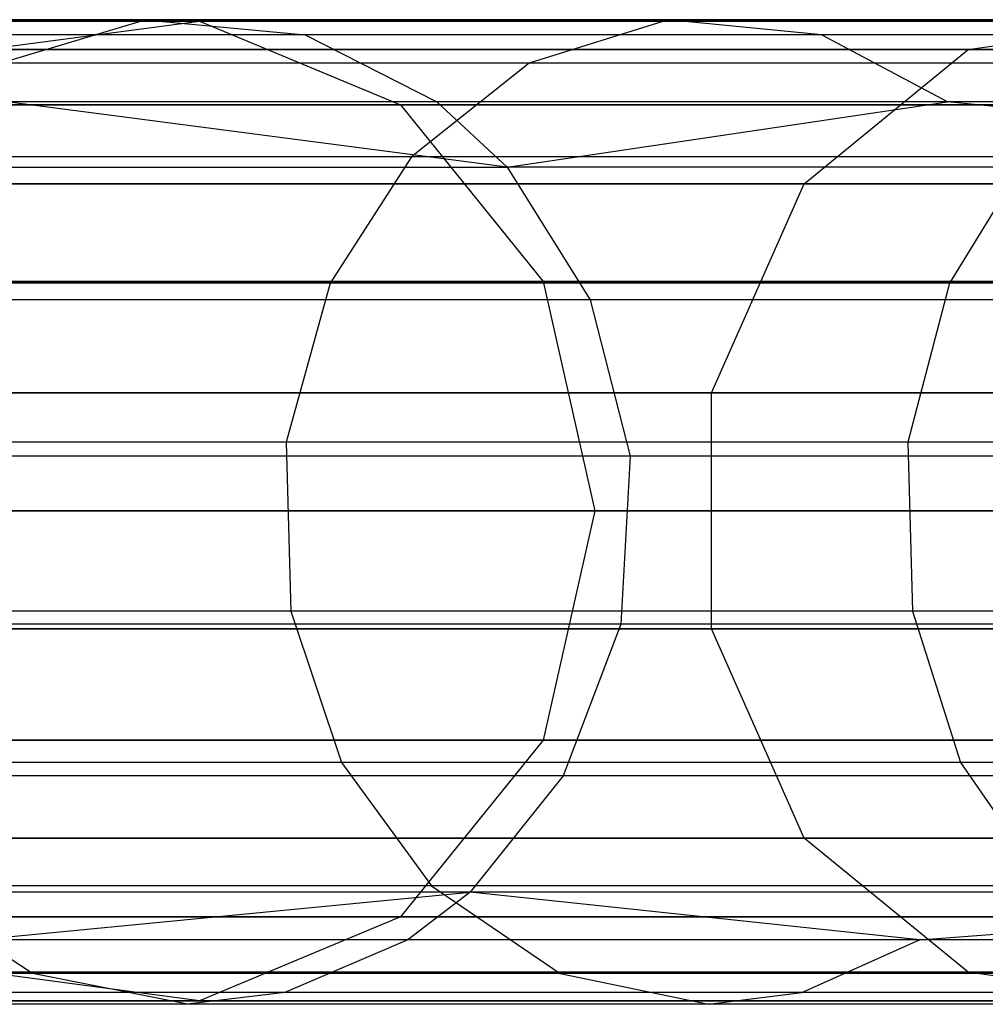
# Model space of a CAD drawing. Extents: x 0.3 to 7.1, y -3.38 to 3.38.
# Tile 94 of 256: x 0.63 to 0.83, y -0.1 to 0.1. Entities that reach past the tile are written whole.
import ezdxf

# ---------------------------------------------------------------- set-up
doc = ezdxf.new("R2010")
doc.units = 0
doc.header["$LTSCALE"] = 2.54
doc.layers.get('0').update_dxf_attribs({"linetype": 'CONTINUOUS'})

# ---------------------------------------------------------------- blocks, each defined once
blk = doc.blocks.new('SINGLES_B_BB_STL')
at = {"color": 0}
for p, q in [((0.52439, 0.09927, 16.15306), (0.66728, 0.09927, 15.76553)), ((0.52439, 0.09927, 16.15306), (0.66728, 0.09927, 15.76553)), ((0.66728, 0.09927, 12.49574), (0.52439, 0.09927, 12.10821)), ((0.66728, 0.09927, 12.49574), (0.52439, 0.09927, 12.10821)), ((0.65628, 0.09955, 40.28537), (0.56699, 0.09955, 40.07597)), ((0.65628, 0.09955, 40.28537), (0.56699, 0.09955, 40.07597)), ((0.62397, 0.0935, 15.74599), (0.66728, 0.09927, 15.76553)), ((0.62397, 0.0935, 15.74599), (0.66728, 0.09927, 15.76553)), ((0.62397, 0.0935, 12.51528), (0.66728, 0.09927, 12.49574)), ((0.62397, 0.0935, 12.51528), (0.66728, 0.09927, 12.49574)), ((0.62691, 0.09073, 40.29934), (0.65628, 0.09955, 40.28537)), ((0.62691, 0.09073, 40.29934), (0.65628, 0.09955, 40.28537)), ((0.65628, 0.09955, 40.28537), (0.68873, 0.09645, 40.26994)), ((0.76231, 0.09955, 40.48675), (0.65628, 0.09955, 40.28537)), ((0.65628, 0.09955, 40.28537), (0.68873, 0.09645, 40.26994)), ((0.76231, 0.09955, 40.48675), (0.65628, 0.09955, 40.28537)), ((0.66728, 0.09927, 15.76553), (0.86332, 0.09927, 15.40198)), ((0.66728, 0.09927, 15.76553), (0.86332, 0.09927, 15.40198)), ((0.66728, 0.09927, 15.76553), (0.70807, 0.0823, 15.78394)), ((0.66728, 0.09927, 15.76553), (0.70807, 0.0823, 15.78394)), ((0.66728, 0.09927, 12.49574), (0.70807, 0.0823, 12.47733)), ((0.86332, 0.09927, 12.85928), (0.66728, 0.09927, 12.49574)), ((0.86332, 0.09927, 12.85928), (0.66728, 0.09927, 12.49574)), ((0.66728, 0.09927, 12.49574), (0.70807, 0.0823, 12.47733)), ((0.76231, 0.09955, 40.48675), (0.73417, 0.09073, 40.50306)), ((0.76231, 0.09955, 40.48675), (0.73417, 0.09073, 40.50306)), ((0.88442, 0.09955, 40.67878), (0.76231, 0.09955, 40.48675)), ((0.79339, 0.09645, 40.46872), (0.76231, 0.09955, 40.48675)), ((0.88442, 0.09955, 40.67878), (0.76231, 0.09955, 40.48675)), ((0.79339, 0.09645, 40.46872), (0.76231, 0.09955, 40.48675)), ((0.82319, 0.0935, 15.37654), (0.86332, 0.09927, 15.40198)), ((0.82319, 0.0935, 15.37654), (0.86332, 0.09927, 15.40198)), ((0.82319, 0.0935, 12.88473), (0.86332, 0.09927, 12.85928)), ((0.82319, 0.0935, 12.88473), (0.86332, 0.09927, 12.85928)), ((0.68873, 0.09645, 40.26994), (0.6006, 0.09645, 40.06325)), ((0.68873, 0.09645, 40.26994), (0.6006, 0.09645, 40.06325)), ((0.68873, 0.09645, 40.26994), (0.71541, 0.08288, 40.25726)), ((0.79339, 0.09645, 40.46872), (0.68873, 0.09645, 40.26994)), ((0.68873, 0.09645, 40.26994), (0.71541, 0.08288, 40.25726)), ((0.79339, 0.09645, 40.46872), (0.68873, 0.09645, 40.26994)), ((0.91393, 0.09645, 40.65827), (0.79339, 0.09645, 40.46872)), ((0.81894, 0.08288, 40.45389), (0.79339, 0.09645, 40.46872)), ((0.91393, 0.09645, 40.65827), (0.79339, 0.09645, 40.46872)), ((0.81894, 0.08288, 40.45389), (0.79339, 0.09645, 40.46872)), ((0.62397, 0.0935, 15.74599), (0.82319, 0.0935, 15.37654)), ((0.62397, 0.0935, 15.74599), (0.82319, 0.0935, 15.37654)), ((0.82319, 0.0935, 12.88473), (0.62397, 0.0935, 12.51528)), ((0.82319, 0.0935, 12.88473), (0.62397, 0.0935, 12.51528)), ((0.78993, 0.06631, 15.35544), (0.82319, 0.0935, 15.37654)), ((0.78993, 0.06631, 15.35544), (0.82319, 0.0935, 15.37654)), ((0.78993, 0.06631, 12.90583), (0.82319, 0.0935, 12.88473)), ((0.78993, 0.06631, 12.90583), (0.82319, 0.0935, 12.88473)), ((0.82319, 0.0935, 15.37654), (1.07245, 0.0935, 15.03882)), ((0.82319, 0.0935, 15.37654), (1.07245, 0.0935, 15.03882)), ((1.07245, 0.0935, 13.22244), (0.82319, 0.0935, 12.88473)), ((1.07245, 0.0935, 13.22244), (0.82319, 0.0935, 12.88473)), ((0.73417, 0.09073, 40.50306), (0.62691, 0.09073, 40.29934)), ((0.73417, 0.09073, 40.50306), (0.62691, 0.09073, 40.29934)), ((0.73417, 0.09073, 40.50306), (0.71031, 0.07178, 40.51691)), ((0.73417, 0.09073, 40.50306), (0.71031, 0.07178, 40.51691)), ((0.85772, 0.09073, 40.69735), (0.73417, 0.09073, 40.50306)), ((0.85772, 0.09073, 40.69735), (0.73417, 0.09073, 40.50306)), ((0.56737, 0.0823, 16.16554), (0.70807, 0.0823, 15.78394)), ((0.56737, 0.0823, 16.16554), (0.70807, 0.0823, 15.78394)), ((0.70807, 0.0823, 12.47733), (0.56737, 0.0823, 12.09573)), ((0.70807, 0.0823, 12.47733), (0.56737, 0.0823, 12.09573)), ((0.71541, 0.08288, 40.25726), (0.62822, 0.08288, 40.05279)), ((0.72965, 0.06968, 40.25049), (0.62822, 0.08288, 40.05279)), ((0.71541, 0.08288, 40.25726), (0.62822, 0.08288, 40.05279)), ((0.72965, 0.06968, 40.25049), (0.62822, 0.08288, 40.05279)), ((0.70807, 0.0823, 15.78394), (0.90111, 0.0823, 15.42595)), ((0.70807, 0.0823, 15.78394), (0.90111, 0.0823, 15.42595)), ((0.70807, 0.0823, 15.78394), (0.737, 0.04647, 15.79699)), ((0.70807, 0.0823, 15.78394), (0.737, 0.04647, 15.79699)), ((0.70807, 0.0823, 12.47733), (0.737, 0.04647, 12.46428)), ((0.90111, 0.0823, 12.83532), (0.70807, 0.0823, 12.47733)), ((0.90111, 0.0823, 12.83532), (0.70807, 0.0823, 12.47733)), ((0.70807, 0.0823, 12.47733), (0.737, 0.04647, 12.46428)), ((0.81894, 0.08288, 40.45389), (0.71541, 0.08288, 40.25726)), ((0.81894, 0.08288, 40.45389), (0.71541, 0.08288, 40.25726)), ((0.72965, 0.06968, 40.25049), (0.71541, 0.08288, 40.25726)), ((0.72965, 0.06968, 40.25049), (0.71541, 0.08288, 40.25726)), ((0.72965, 0.06968, 40.25049), (0.81894, 0.08288, 40.45389)), ((0.72965, 0.06968, 40.25049), (0.81894, 0.08288, 40.45389)), ((0.93818, 0.08288, 40.64141), (0.81894, 0.08288, 40.45389)), ((0.93818, 0.08288, 40.64141), (0.81894, 0.08288, 40.45389)), ((0.95113, 0.06968, 40.63241), (0.81894, 0.08288, 40.45389)), ((0.95113, 0.06968, 40.63241), (0.81894, 0.08288, 40.45389)), ((0.71031, 0.07178, 40.51691), (0.60199, 0.07178, 40.31118)), ((0.71031, 0.07178, 40.51691), (0.60199, 0.07178, 40.31118)), ((0.71031, 0.07178, 40.51691), (0.69379, 0.04613, 40.52649)), ((0.71031, 0.07178, 40.51691), (0.69379, 0.04613, 40.52649)), ((0.83507, 0.07178, 40.7131), (0.71031, 0.07178, 40.51691)), ((0.83507, 0.07178, 40.7131), (0.71031, 0.07178, 40.51691)), ((0.83507, 0.07178, 40.7131), (0.81939, 0.04613, 40.724)), ((0.83507, 0.07178, 40.7131), (0.81939, 0.04613, 40.724)), ((0.57323, 0.06968, 39.83751), (0.72965, 0.06968, 40.25049)), ((0.57323, 0.06968, 39.83751), (0.72965, 0.06968, 40.25049)), ((0.72965, 0.06968, 40.25049), (0.74651, 0.04276, 40.24247)), ((0.95113, 0.06968, 40.63241), (0.72965, 0.06968, 40.25049)), ((0.72965, 0.06968, 40.25049), (0.74651, 0.04276, 40.24247)), ((0.95113, 0.06968, 40.63241), (0.72965, 0.06968, 40.25049)), ((0.58807, 0.06631, 15.72978), (0.78993, 0.06631, 15.35544)), ((0.58807, 0.06631, 15.72978), (0.78993, 0.06631, 15.35544)), ((0.78993, 0.06631, 12.90583), (0.58807, 0.06631, 12.53148)), ((0.78993, 0.06631, 12.90583), (0.58807, 0.06631, 12.53148)), ((0.77114, 0.02393, 15.34353), (0.78993, 0.06631, 15.35544)), ((0.77114, 0.02393, 15.34353), (0.78993, 0.06631, 15.35544)), ((0.77114, 0.02393, 12.91774), (0.78993, 0.06631, 12.90583)), ((0.77114, 0.02393, 12.91774), (0.78993, 0.06631, 12.90583)), ((0.78993, 0.06631, 15.35544), (1.04249, 0.06631, 15.01325)), ((0.78993, 0.06631, 15.35544), (1.04249, 0.06631, 15.01325)), ((1.04249, 0.06631, 13.24801), (0.78993, 0.06631, 12.90583)), ((1.04249, 0.06631, 13.24801), (0.78993, 0.06631, 12.90583)), ((0.69379, 0.04613, 40.52649), (0.58474, 0.04613, 40.31938)), ((0.69379, 0.04613, 40.52649), (0.58474, 0.04613, 40.31938)), ((0.59785, 0.04647, 16.17439), (0.737, 0.04647, 15.79699)), ((0.59785, 0.04647, 16.17439), (0.737, 0.04647, 15.79699)), ((0.737, 0.04647, 12.46428), (0.59785, 0.04647, 12.08688)), ((0.737, 0.04647, 12.46428), (0.59785, 0.04647, 12.08688)), ((0.69379, 0.04613, 40.52649), (0.68488, 0.0139, 40.53166)), ((0.69379, 0.04613, 40.52649), (0.68488, 0.0139, 40.53166)), ((0.81939, 0.04613, 40.724), (0.69379, 0.04613, 40.52649)), ((0.81939, 0.04613, 40.724), (0.69379, 0.04613, 40.52649)), ((0.737, 0.04647, 15.79699), (0.92791, 0.04647, 15.44295)), ((0.737, 0.04647, 15.79699), (0.92791, 0.04647, 15.44295)), ((0.737, 0.04647, 15.79699), (0.74744, 0, 15.8017)), ((0.737, 0.04647, 15.79699), (0.74744, 0, 15.8017)), ((0.92791, 0.04647, 12.81832), (0.737, 0.04647, 12.46428)), ((0.737, 0.04647, 12.46428), (0.74744, 0, 12.45957)), ((0.92791, 0.04647, 12.81832), (0.737, 0.04647, 12.46428)), ((0.737, 0.04647, 12.46428), (0.74744, 0, 12.45957)), ((0.81939, 0.04613, 40.724), (0.81093, 0.0139, 40.72988)), ((0.81939, 0.04613, 40.724), (0.81093, 0.0139, 40.72988)), ((0.96089, 0.04613, 40.91068), (0.81939, 0.04613, 40.724)), ((0.96089, 0.04613, 40.91068), (0.81939, 0.04613, 40.724)), ((0.74651, 0.04276, 40.24247), (0.59117, 0.04276, 39.83235)), ((0.74651, 0.04276, 40.24247), (0.59117, 0.04276, 39.83235)), ((0.74651, 0.04276, 40.24247), (0.75462, 0.01112, 40.23862)), ((0.96646, 0.04276, 40.62175), (0.74651, 0.04276, 40.24247)), ((0.74651, 0.04276, 40.24247), (0.75462, 0.01112, 40.23862)), ((0.96646, 0.04276, 40.62175), (0.74651, 0.04276, 40.24247)), ((0.56779, 0.02393, 15.72064), (0.77114, 0.02393, 15.34353)), ((0.56779, 0.02393, 15.72064), (0.77114, 0.02393, 15.34353)), ((0.77114, 0.02393, 12.91774), (0.56779, 0.02393, 12.54063)), ((0.77114, 0.02393, 12.91774), (0.56779, 0.02393, 12.54063)), ((0.77114, -0.02393, 15.34353), (0.77114, 0.02393, 15.34353)), ((0.77114, 0.02393, 15.34353), (1.02557, 0.02393, 14.99881)), ((0.77114, 0.02393, 15.34353), (1.02557, 0.02393, 14.99881)), ((0.77114, -0.02393, 15.34353), (0.77114, 0.02393, 15.34353)), ((0.77114, -0.02393, 12.91774), (0.77114, 0.02393, 12.91774)), ((1.02557, 0.02393, 13.26245), (0.77114, 0.02393, 12.91774)), ((0.77114, -0.02393, 12.91774), (0.77114, 0.02393, 12.91774)), ((1.02557, 0.02393, 13.26245), (0.77114, 0.02393, 12.91774)), ((0.68488, 0.0139, 40.53166), (0.57544, 0.0139, 40.32381)), ((0.68488, 0.0139, 40.53166), (0.57544, 0.0139, 40.32381)), ((0.81093, 0.0139, 40.72988), (0.68488, 0.0139, 40.53166)), ((0.68488, 0.0139, 40.53166), (0.68584, -0.02032, 40.5311)), ((0.81093, 0.0139, 40.72988), (0.68488, 0.0139, 40.53166)), ((0.68488, 0.0139, 40.53166), (0.68584, -0.02032, 40.5311)), ((0.95294, 0.0139, 40.91723), (0.81093, 0.0139, 40.72988)), ((0.81093, 0.0139, 40.72988), (0.81184, -0.02032, 40.72924)), ((0.95294, 0.0139, 40.91723), (0.81093, 0.0139, 40.72988)), ((0.81093, 0.0139, 40.72988), (0.81184, -0.02032, 40.72924)), ((0.75462, 0.01112, 40.23862), (0.5998, 0.01112, 39.82986)), ((0.75462, 0.01112, 40.23862), (0.5998, 0.01112, 39.82986)), ((0.75462, 0.01112, 40.23862), (0.75276, -0.02299, 40.2395)), ((0.75462, 0.01112, 40.23862), (0.75276, -0.02299, 40.2395)), ((0.97384, 0.01112, 40.61662), (0.75462, 0.01112, 40.23862)), ((0.97384, 0.01112, 40.61662), (0.75462, 0.01112, 40.23862)), ((0.74744, 0, 15.8017), (0.60885, 0, 16.17758)), ((0.74744, 0, 15.8017), (0.60885, 0, 16.17758)), ((0.60885, 0, 12.08369), (0.74744, 0, 12.45957)), ((0.60885, 0, 12.08369), (0.74744, 0, 12.45957)), ((0.74744, 0, 15.8017), (0.737, -0.04647, 15.79699)), ((0.74744, 0, 15.8017), (0.737, -0.04647, 15.79699)), ((0.74744, 0, 12.45957), (0.737, -0.04647, 12.46428)), ((0.74744, 0, 12.45957), (0.737, -0.04647, 12.46428)), ((0.93758, 0, 15.44909), (0.74744, 0, 15.8017)), ((0.93758, 0, 15.44909), (0.74744, 0, 15.8017)), ((0.74744, 0, 12.45957), (0.93758, 0, 12.81218)), ((0.74744, 0, 12.45957), (0.93758, 0, 12.81218)), ((0.68584, -0.02032, 40.5311), (0.57644, -0.02032, 40.32333)), ((0.68584, -0.02032, 40.5311), (0.57644, -0.02032, 40.32333)), ((0.81184, -0.02032, 40.72924), (0.68584, -0.02032, 40.5311)), ((0.68584, -0.02032, 40.5311), (0.69612, -0.05097, 40.52514)), ((0.81184, -0.02032, 40.72924), (0.68584, -0.02032, 40.5311)), ((0.68584, -0.02032, 40.5311), (0.69612, -0.05097, 40.52514)), ((0.9538, -0.02032, 40.91652), (0.81184, -0.02032, 40.72924)), ((0.81184, -0.02032, 40.72924), (0.82159, -0.05097, 40.72246)), ((0.9538, -0.02032, 40.91652), (0.81184, -0.02032, 40.72924)), ((0.81184, -0.02032, 40.72924), (0.82159, -0.05097, 40.72246)), ((0.56779, -0.02393, 15.72064), (0.77114, -0.02393, 15.34353)), ((0.56779, -0.02393, 15.72064), (0.77114, -0.02393, 15.34353)), ((0.77114, -0.02393, 12.91774), (0.56779, -0.02393, 12.54063)), ((0.77114, -0.02393, 12.91774), (0.56779, -0.02393, 12.54063)), ((0.75276, -0.02299, 40.2395), (0.59782, -0.02299, 39.83043)), ((0.75276, -0.02299, 40.2395), (0.59782, -0.02299, 39.83043)), ((0.75276, -0.02299, 40.2395), (0.74106, -0.05369, 40.24506)), ((0.75276, -0.02299, 40.2395), (0.74106, -0.05369, 40.24506)), ((0.97214, -0.02299, 40.6178), (0.75276, -0.02299, 40.2395)), ((0.97214, -0.02299, 40.6178), (0.75276, -0.02299, 40.2395)), ((0.78993, -0.06631, 15.35544), (0.77114, -0.02393, 15.34353)), ((0.77114, -0.02393, 15.34353), (1.02557, -0.02393, 14.99881)), ((0.77114, -0.02393, 15.34353), (1.02557, -0.02393, 14.99881)), ((0.78993, -0.06631, 15.35544), (0.77114, -0.02393, 15.34353)), ((0.78993, -0.06631, 12.90583), (0.77114, -0.02393, 12.91774)), ((1.02557, -0.02393, 13.26245), (0.77114, -0.02393, 12.91774)), ((0.78993, -0.06631, 12.90583), (0.77114, -0.02393, 12.91774)), ((1.02557, -0.02393, 13.26245), (0.77114, -0.02393, 12.91774)), ((0.59785, -0.04647, 16.17439), (0.737, -0.04647, 15.79699)), ((0.59785, -0.04647, 16.17439), (0.737, -0.04647, 15.79699)), ((0.737, -0.04647, 12.46428), (0.59785, -0.04647, 12.08688)), ((0.737, -0.04647, 12.46428), (0.59785, -0.04647, 12.08688)), ((0.737, -0.04647, 15.79699), (0.70807, -0.0823, 15.78394)), ((0.737, -0.04647, 15.79699), (0.70807, -0.0823, 15.78394)), ((0.737, -0.04647, 12.46428), (0.70807, -0.0823, 12.47733)), ((0.737, -0.04647, 12.46428), (0.70807, -0.0823, 12.47733)), ((0.737, -0.04647, 15.79699), (0.92791, -0.04647, 15.44295)), ((0.737, -0.04647, 15.79699), (0.92791, -0.04647, 15.44295)), ((0.92791, -0.04647, 12.81832), (0.737, -0.04647, 12.46428)), ((0.92791, -0.04647, 12.81832), (0.737, -0.04647, 12.46428)), ((0.69612, -0.05097, 40.52514), (0.58717, -0.05097, 40.31823)), ((0.69612, -0.05097, 40.52514), (0.58717, -0.05097, 40.31823)), ((0.82159, -0.05097, 40.72246), (0.69612, -0.05097, 40.52514)), ((0.69612, -0.05097, 40.52514), (0.71432, -0.076, 40.51458)), ((0.82159, -0.05097, 40.72246), (0.69612, -0.05097, 40.52514)), ((0.69612, -0.05097, 40.52514), (0.71432, -0.076, 40.51458)), ((0.96296, -0.05097, 40.90897), (0.82159, -0.05097, 40.72246)), ((0.82159, -0.05097, 40.72246), (0.83887, -0.076, 40.71046)), ((0.96296, -0.05097, 40.90897), (0.82159, -0.05097, 40.72246)), ((0.82159, -0.05097, 40.72246), (0.83887, -0.076, 40.71046)), ((0.74106, -0.05369, 40.24506), (0.58537, -0.05369, 39.83401)), ((0.74106, -0.05369, 40.24506), (0.58537, -0.05369, 39.83401)), ((0.74106, -0.05369, 40.24506), (0.72218, -0.07728, 40.25404)), ((0.74106, -0.05369, 40.24506), (0.72218, -0.07728, 40.25404)), ((0.96151, -0.05369, 40.6252), (0.74106, -0.05369, 40.24506)), ((0.96151, -0.05369, 40.6252), (0.74106, -0.05369, 40.24506)), ((0.58807, -0.06631, 15.72978), (0.78993, -0.06631, 15.35544)), ((0.58807, -0.06631, 15.72978), (0.78993, -0.06631, 15.35544)), ((0.78993, -0.06631, 12.90583), (0.58807, -0.06631, 12.53148)), ((0.78993, -0.06631, 12.90583), (0.58807, -0.06631, 12.53148)), ((0.82319, -0.0935, 15.37654), (0.78993, -0.06631, 15.35544)), ((0.78993, -0.06631, 15.35544), (1.04249, -0.06631, 15.01325)), ((0.78993, -0.06631, 15.35544), (1.04249, -0.06631, 15.01325)), ((0.82319, -0.0935, 15.37654), (0.78993, -0.06631, 15.35544)), ((0.82319, -0.0935, 12.88473), (0.78993, -0.06631, 12.90583)), ((1.04249, -0.06631, 13.24801), (0.78993, -0.06631, 12.90583)), ((0.82319, -0.0935, 12.88473), (0.78993, -0.06631, 12.90583)), ((1.04249, -0.06631, 13.24801), (0.78993, -0.06631, 12.90583)), ((0.72218, -0.07728, 40.25404), (0.56529, -0.07728, 39.83979)), ((0.72218, -0.07728, 40.25404), (0.56529, -0.07728, 39.83979)), ((0.63345, -0.09375, 40.29623), (0.60617, -0.076, 40.30919)), ((0.71432, -0.076, 40.51458), (0.60617, -0.076, 40.30919)), ((0.63345, -0.09375, 40.29623), (0.60617, -0.076, 40.30919)), ((0.71432, -0.076, 40.51458), (0.60617, -0.076, 40.30919)), ((0.62212, -0.08692, 40.0551), (0.72218, -0.07728, 40.25404)), ((0.62212, -0.08692, 40.0551), (0.72218, -0.07728, 40.25404)), ((0.72218, -0.07728, 40.25404), (0.70952, -0.08692, 40.26006)), ((0.72218, -0.07728, 40.25404), (0.70952, -0.08692, 40.26006)), ((0.83887, -0.076, 40.71046), (0.71432, -0.076, 40.51458)), ((0.71432, -0.076, 40.51458), (0.74044, -0.09375, 40.49943)), ((0.83887, -0.076, 40.71046), (0.71432, -0.076, 40.51458)), ((0.71432, -0.076, 40.51458), (0.74044, -0.09375, 40.49943)), ((0.94435, -0.07728, 40.63713), (0.72218, -0.07728, 40.25404)), ((0.94435, -0.07728, 40.63713), (0.72218, -0.07728, 40.25404)), ((0.8133, -0.08692, 40.45716), (0.72218, -0.07728, 40.25404)), ((0.8133, -0.08692, 40.45716), (0.72218, -0.07728, 40.25404)), ((0.8133, -0.08692, 40.45716), (0.94435, -0.07728, 40.63713)), ((0.8133, -0.08692, 40.45716), (0.94435, -0.07728, 40.63713)), ((0.56737, -0.0823, 16.16554), (0.70807, -0.0823, 15.78394)), ((0.56737, -0.0823, 16.16554), (0.70807, -0.0823, 15.78394)), ((0.70807, -0.0823, 12.47733), (0.56737, -0.0823, 12.09573)), ((0.70807, -0.0823, 12.47733), (0.56737, -0.0823, 12.09573)), ((0.70807, -0.0823, 15.78394), (0.66728, -0.09927, 15.76553)), ((0.70807, -0.0823, 15.78394), (0.66728, -0.09927, 15.76553)), ((0.70807, -0.0823, 12.47733), (0.66728, -0.09927, 12.49574)), ((0.70807, -0.0823, 12.47733), (0.66728, -0.09927, 12.49574)), ((0.70807, -0.0823, 15.78394), (0.90111, -0.0823, 15.42595)), ((0.70807, -0.0823, 15.78394), (0.90111, -0.0823, 15.42595)), ((0.90111, -0.0823, 12.83532), (0.70807, -0.0823, 12.47733)), ((0.90111, -0.0823, 12.83532), (0.70807, -0.0823, 12.47733)), ((0.70952, -0.08692, 40.26006), (0.62212, -0.08692, 40.0551)), ((0.70952, -0.08692, 40.26006), (0.62212, -0.08692, 40.0551)), ((0.70952, -0.08692, 40.26006), (0.6846, -0.09759, 40.27191)), ((0.70952, -0.08692, 40.26006), (0.6846, -0.09759, 40.27191)), ((0.8133, -0.08692, 40.45716), (0.70952, -0.08692, 40.26006)), ((0.8133, -0.08692, 40.45716), (0.70952, -0.08692, 40.26006)), ((0.78943, -0.09759, 40.47101), (0.8133, -0.08692, 40.45716)), ((0.78943, -0.09759, 40.47101), (0.8133, -0.08692, 40.45716)), ((0.93283, -0.08692, 40.64513), (0.8133, -0.08692, 40.45716)), ((0.93283, -0.08692, 40.64513), (0.8133, -0.08692, 40.45716)), ((0.63345, -0.09375, 40.29623), (0.54335, -0.09375, 40.08492)), ((0.63345, -0.09375, 40.29623), (0.54335, -0.09375, 40.08492)), ((0.66728, -0.09927, 15.76553), (0.62397, -0.0935, 15.74599)), ((0.62397, -0.0935, 15.74599), (0.82319, -0.0935, 15.37654)), ((0.62397, -0.0935, 15.74599), (0.82319, -0.0935, 15.37654)), ((0.66728, -0.09927, 15.76553), (0.62397, -0.0935, 15.74599)), ((0.66728, -0.09927, 12.49574), (0.62397, -0.0935, 12.51528)), ((0.82319, -0.0935, 12.88473), (0.62397, -0.0935, 12.51528)), ((0.66728, -0.09927, 12.49574), (0.62397, -0.0935, 12.51528)), ((0.82319, -0.0935, 12.88473), (0.62397, -0.0935, 12.51528)), ((0.66487, -0.1, 40.28129), (0.63345, -0.09375, 40.29623)), ((0.74044, -0.09375, 40.49943), (0.63345, -0.09375, 40.29623)), ((0.66487, -0.1, 40.28129), (0.63345, -0.09375, 40.29623)), ((0.74044, -0.09375, 40.49943), (0.63345, -0.09375, 40.29623)), ((0.86367, -0.09375, 40.69322), (0.74044, -0.09375, 40.49943)), ((0.74044, -0.09375, 40.49943), (0.77054, -0.1, 40.48197)), ((0.86367, -0.09375, 40.69322), (0.74044, -0.09375, 40.49943)), ((0.74044, -0.09375, 40.49943), (0.77054, -0.1, 40.48197)), ((0.86332, -0.09927, 15.40198), (0.82319, -0.0935, 15.37654)), ((0.82319, -0.0935, 15.37654), (1.07245, -0.0935, 15.03882)), ((0.82319, -0.0935, 15.37654), (1.07245, -0.0935, 15.03882)), ((0.86332, -0.09927, 15.40198), (0.82319, -0.0935, 15.37654)), ((0.86332, -0.09927, 12.85928), (0.82319, -0.0935, 12.88473)), ((1.07245, -0.0935, 13.22244), (0.82319, -0.0935, 12.88473)), ((0.86332, -0.09927, 12.85928), (0.82319, -0.0935, 12.88473)), ((1.07245, -0.0935, 13.22244), (0.82319, -0.0935, 12.88473)), ((0.6846, -0.09759, 40.27191), (0.59632, -0.09759, 40.06487)), ((0.6846, -0.09759, 40.27191), (0.59632, -0.09759, 40.06487)), ((0.6846, -0.09759, 40.27191), (0.66487, -0.1, 40.28129)), ((0.6846, -0.09759, 40.27191), (0.66487, -0.1, 40.28129)), ((0.78943, -0.09759, 40.47101), (0.6846, -0.09759, 40.27191)), ((0.78943, -0.09759, 40.47101), (0.6846, -0.09759, 40.27191)), ((0.77054, -0.1, 40.48197), (0.78943, -0.09759, 40.47101)), ((0.77054, -0.1, 40.48197), (0.78943, -0.09759, 40.47101)), ((0.91017, -0.09759, 40.66089), (0.78943, -0.09759, 40.47101)), ((0.91017, -0.09759, 40.66089), (0.78943, -0.09759, 40.47101)), ((0.52439, -0.09927, 16.15306), (0.66728, -0.09927, 15.76553)), ((0.52439, -0.09927, 16.15306), (0.66728, -0.09927, 15.76553)), ((0.66728, -0.09927, 12.49574), (0.52439, -0.09927, 12.10821)), ((0.66728, -0.09927, 12.49574), (0.52439, -0.09927, 12.10821)), ((0.66728, -0.09927, 15.76553), (0.86332, -0.09927, 15.40198)), ((0.66728, -0.09927, 15.76553), (0.86332, -0.09927, 15.40198)), ((0.86332, -0.09927, 12.85928), (0.66728, -0.09927, 12.49574)), ((0.86332, -0.09927, 12.85928), (0.66728, -0.09927, 12.49574)), ((0.66487, -0.1, 40.28129), (0.57589, -0.1, 40.0726)), ((0.66487, -0.1, 40.28129), (0.57589, -0.1, 40.0726)), ((0.77054, -0.1, 40.48197), (0.66487, -0.1, 40.28129)), ((0.77054, -0.1, 40.48197), (0.66487, -0.1, 40.28129)), ((0.89224, -0.1, 40.67335), (0.77054, -0.1, 40.48197)), ((0.89224, -0.1, 40.67335), (0.77054, -0.1, 40.48197))]:
    blk.add_line(p, q, dxfattribs=at)

msp = doc.modelspace()

# ---------------------------------------------------------------- block references
at = {"color": 0}
msp.add_blockref('SINGLES_B_BB_STL', (0, 0), dxfattribs=at)

doc.saveas('drawing.dxf')
